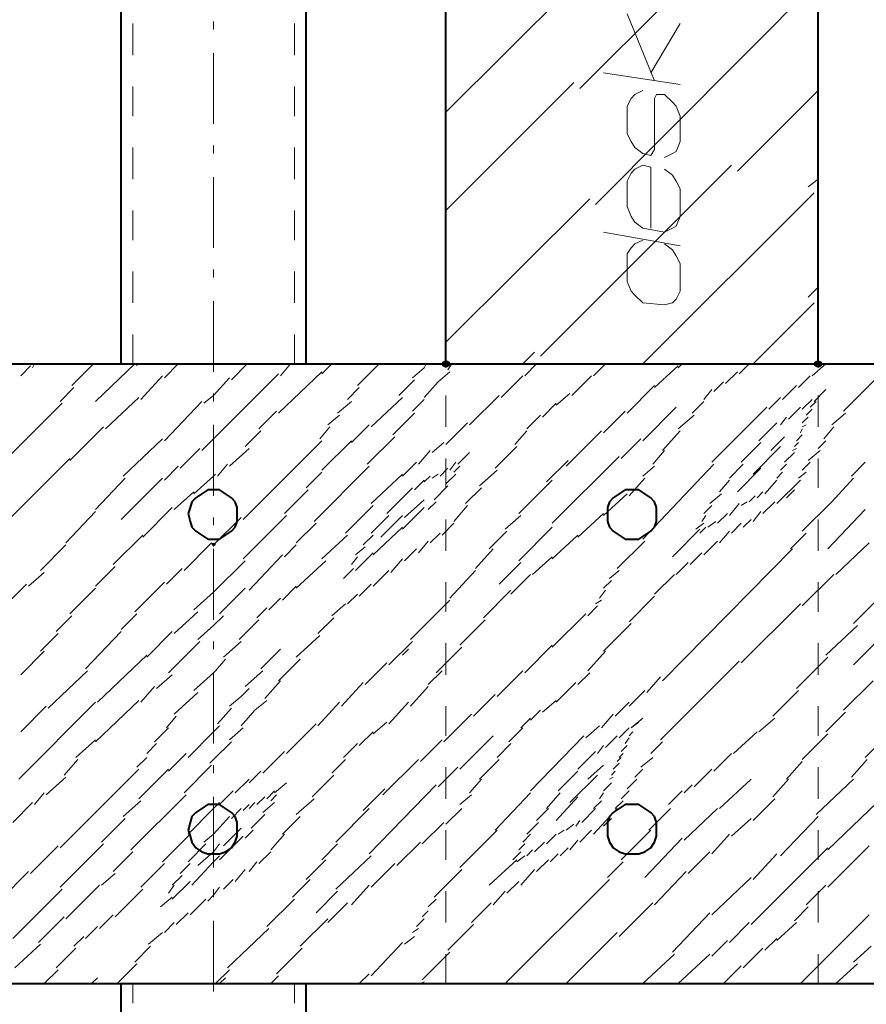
# Model space of a CAD drawing. Header units: millimetres. Extents: x 5545 to 136428, y -146986 to -36607.
# Tile 53 of 105: x 45791 to 45903, y -55483 to -55352. Entities that reach past the tile are written whole.
import ezdxf

# ---------------------------------------------------------------- set-up
doc = ezdxf.new("R2010")
doc.units = ezdxf.units.MM
doc.header["$LTSCALE"] = 8
doc.layers.add('1', color=7, linetype='Continuous')

msp = doc.modelspace()

# ---------------------------------------------------------------- hatches: boundary and pattern name
h = msp.add_hatch(color=7)
h.dxf.hatch_style = 2
h.paths.add_polyline_path([(45847.566, -55398.694), (45847.042, -55398.432), (45847.042, -55397.908), (45847.566, -55397.646), (45848.09, -55397.908), (45848.09, -55398.432)])
h = msp.add_hatch(color=7)
h.dxf.hatch_style = 2
h.paths.add_polyline_path([(45897.072, -55398.694), (45896.548, -55398.432), (45896.548, -55397.908), (45897.072, -55397.646), (45897.596, -55397.908), (45897.596, -55398.432)])
h = msp.add_hatch(color=7)
h.dxf.hatch_style = 2
h.paths.add_polyline_path([(45816.657, -55422.53), (45816.395, -55422.268), (45816.395, -55422.006), (45816.657, -55422.006), (45816.919, -55422.006), (45816.919, -55422.268)])

# ---------------------------------------------------------------- linework, layer by layer
at = {"layer": '1', "color": 7, "lineweight": 40}
for points in [[(45804.346, -55398.17), (45804.346, -55233.149)], [(45828.968, -55398.17), (45828.968, -55233.149)], [(45847.566, -55398.17), (45847.566, -55233.149)], [(45897.072, -55398.17), (45897.072, -55233.149)], [(45389.175, -55398.17), (46592.516, -55398.17)], [(45815.086, -55415.458), (45814.3, -55415.982)], [(45815.871, -55414.934), (45815.086, -55415.458)], [(45816.657, -55414.934), (45815.871, -55414.934)], [(45817.443, -55414.934), (45816.657, -55414.934)], [(45818.229, -55415.458), (45817.443, -55414.934)], [(45819.015, -55415.982), (45818.229, -55415.458)], [(45870.616, -55415.458), (45869.831, -55415.982)], [(45871.402, -55414.934), (45870.616, -55415.458)], [(45872.188, -55414.934), (45871.402, -55414.934)], [(45873.236, -55414.934), (45872.188, -55414.934)], [(45874.022, -55415.458), (45873.236, -55414.934)], [(45874.807, -55415.982), (45874.022, -55415.458)], [(45813.776, -55416.506), (45813.514, -55417.292)], [(45814.3, -55415.982), (45813.776, -55416.506)], [(45819.539, -55416.506), (45819.015, -55415.982)], [(45819.801, -55417.292), (45819.539, -55416.506)], [(45869.307, -55416.506), (45869.045, -55417.292)], [(45869.831, -55415.982), (45869.307, -55416.506)], [(45875.331, -55416.506), (45874.807, -55415.982)], [(45875.593, -55417.292), (45875.331, -55416.506)], [(45813.514, -55417.292), (45813.252, -55418.077)], [(45813.252, -55418.077), (45813.514, -55419.125)], [(45819.801, -55418.077), (45819.801, -55417.292)], [(45819.801, -55419.125), (45819.801, -55418.077)], [(45869.045, -55417.292), (45869.045, -55418.077)], [(45869.045, -55418.077), (45869.045, -55419.125)], [(45875.593, -55418.077), (45875.593, -55417.292)], [(45875.593, -55419.125), (45875.593, -55418.077)], [(45813.514, -55419.125), (45813.776, -55419.911)], [(45819.539, -55419.911), (45819.801, -55419.125)], [(45869.045, -55419.125), (45869.307, -55419.911)], [(45875.331, -55419.911), (45875.593, -55419.125)], [(45813.776, -55419.911), (45814.3, -55420.435)], [(45814.3, -55420.435), (45815.086, -55420.959)], [(45815.086, -55420.959), (45815.871, -55421.483)], [(45817.443, -55421.483), (45818.229, -55420.959)], [(45818.229, -55420.959), (45819.015, -55420.435)], [(45819.015, -55420.435), (45819.539, -55419.911)], [(45869.307, -55419.911), (45869.831, -55420.435)], [(45869.831, -55420.435), (45870.616, -55420.959)], [(45870.616, -55420.959), (45871.402, -55421.483)], [(45873.236, -55421.483), (45874.022, -55420.959)], [(45874.022, -55420.959), (45874.807, -55420.435)], [(45874.807, -55420.435), (45875.331, -55419.911)], [(45815.871, -55421.483), (45816.657, -55421.483)], [(45816.657, -55421.483), (45817.443, -55421.483)], [(45871.402, -55421.483), (45872.188, -55421.483)], [(45872.188, -55421.483), (45873.236, -55421.483)], [(45815.086, -55457.368), (45814.3, -55457.892)], [(45815.871, -55456.844), (45815.086, -55457.368)], [(45816.657, -55456.844), (45815.871, -55456.844)], [(45817.443, -55456.844), (45816.657, -55456.844)], [(45818.229, -55457.368), (45817.443, -55456.844)], [(45819.015, -55457.892), (45818.229, -55457.368)], [(45870.616, -55457.368), (45869.831, -55457.892)], [(45871.402, -55456.844), (45870.616, -55457.368)], [(45872.188, -55456.844), (45871.402, -55456.844)], [(45873.236, -55456.844), (45872.188, -55456.844)], [(45874.022, -55457.368), (45873.236, -55456.844)], [(45874.807, -55457.892), (45874.022, -55457.368)], [(45813.776, -55458.416), (45813.514, -55459.202)], [(45814.3, -55457.892), (45813.776, -55458.416)], [(45819.539, -55458.416), (45819.015, -55457.892)], [(45819.801, -55459.202), (45819.539, -55458.416)], [(45869.307, -55458.416), (45869.045, -55459.202)], [(45869.831, -55457.892), (45869.307, -55458.416)], [(45875.331, -55458.416), (45874.807, -55457.892)], [(45875.593, -55459.202), (45875.331, -55458.416)], [(45813.514, -55459.202), (45813.252, -55460.249)], [(45813.252, -55460.249), (45813.514, -55461.035)], [(45819.801, -55460.249), (45819.801, -55459.202)], [(45819.801, -55461.035), (45819.801, -55460.249)], [(45869.045, -55459.202), (45869.045, -55460.249)], [(45869.045, -55460.249), (45869.045, -55461.035)], [(45875.593, -55460.249), (45875.593, -55459.202)], [(45875.593, -55461.035), (45875.593, -55460.249)], [(45813.514, -55461.035), (45813.776, -55461.821)], [(45819.539, -55461.821), (45819.801, -55461.035)], [(45869.045, -55461.035), (45869.307, -55461.821)], [(45875.331, -55461.821), (45875.593, -55461.035)], [(45813.776, -55461.821), (45814.3, -55462.607)], [(45814.3, -55462.607), (45815.086, -55463.131)], [(45818.229, -55463.131), (45819.015, -55462.607)], [(45819.015, -55462.607), (45819.539, -55461.821)], [(45869.307, -55461.821), (45869.831, -55462.607)], [(45869.831, -55462.607), (45870.616, -55463.131)], [(45874.022, -55463.131), (45874.807, -55462.607)], [(45874.807, -55462.607), (45875.331, -55461.821)], [(45815.086, -55463.131), (45815.871, -55463.393)], [(45815.871, -55463.393), (45816.657, -55463.393)], [(45816.657, -55463.393), (45817.443, -55463.393)], [(45817.443, -55463.393), (45818.229, -55463.131)], [(45870.616, -55463.131), (45871.402, -55463.393)], [(45871.402, -55463.393), (45872.188, -55463.393)], [(45872.188, -55463.393), (45873.236, -55463.393)], [(45873.236, -55463.393), (45874.022, -55463.131)], [(45389.175, -55480.68), (46592.516, -55480.68)], [(45804.346, -55532.806), (45804.346, -55480.68)], [(45828.968, -55532.806), (45828.968, -55480.68)]]:
    msp.add_lwpolyline(points, dxfattribs=at)
at = {"layer": '1', "color": 7, "lineweight": 5}
for points in [[(45865.378, -55361.499), (45888.69, -55338.186)], [(45867.473, -55376.953), (45897.072, -55347.092)], [(45847.566, -55364.642), (45863.806, -55348.402)], [(45816.657, -55353.641), (45816.657, -55352.593)], [(45816.657, -55366.214), (45816.657, -55356.784)], [(45847.566, -55377.739), (45864.592, -55360.713)], [(45886.333, -55372.5), (45897.072, -55361.761)], [(45816.657, -55370.143), (45816.657, -55369.095)], [(45860.139, -55397.122), (45885.547, -55371.714)], [(45816.657, -55382.716), (45816.657, -55373.286)], [(45895.762, -55374.596), (45897.072, -55373.548)], [(45847.566, -55395.289), (45866.687, -55376.167)], [(45873.76, -55398.17), (45896.548, -55375.382)], [(45816.657, -55386.645), (45816.657, -55385.597)], [(45895.762, -55389.264), (45897.072, -55387.955)], [(45816.657, -55399.218), (45816.657, -55389.788)], [(45888.428, -55398.17), (45896.548, -55390.05)], [(45857.781, -55398.17), (45859.353, -55396.598)], [(45790.987, -55399.742), (45792.297, -55398.432)], [(45792.559, -55398.694), (45792.821, -55398.17)], [(45797.798, -55401.051), (45800.679, -55398.17)], [(45800.941, -55403.147), (45806.18, -55398.17)], [(45806.442, -55398.432), (45806.442, -55398.17)], [(45810.109, -55400.004), (45811.942, -55398.17)], [(45819.015, -55400.266), (45821.11, -55398.17)], [(45825.563, -55399.742), (45826.873, -55398.17)], [(45831.064, -55399.48), (45832.374, -55398.17)], [(45835.779, -55401.051), (45838.66, -55398.17)], [(45843.113, -55400.004), (45844.685, -55398.694)], [(45844.685, -55398.694), (45844.947, -55398.17)], [(45847.828, -55398.956), (45848.352, -55398.17)], [(45858.043, -55399.742), (45859.615, -55398.17)], [(45867.211, -55399.742), (45868.783, -55398.17)], [(45875.331, -55401.313), (45878.475, -55398.432)], [(45878.475, -55398.694), (45878.998, -55398.17)], [(45886.595, -55399.48), (45887.904, -55398.17)], [(45896.286, -55399.742), (45898.12, -55398.17)], [(45900.477, -55404.457), (45906.764, -55398.17)], [(45806.966, -55402.885), (45809.847, -55399.742)], [(45816.657, -55408.124), (45825.301, -55399.48)], [(45816.657, -55402.361), (45818.753, -55400.004)], [(45825.301, -55404.719), (45831.064, -55399.218)], [(45846.518, -55400.528), (45848.09, -55399.218)], [(45854.9, -55402.623), (45857.781, -55399.742)], [(45864.33, -55402.361), (45866.949, -55399.742)], [(45884.761, -55400.789), (45886.333, -55399.218)], [(45894.453, -55401.313), (45896.024, -55399.742)], [(45796.226, -55403.147), (45798.06, -55401.313)], [(45834.469, -55402.885), (45836.041, -55401.313)], [(45841.279, -55402.361), (45843.375, -55400.266)], [(45844.685, -55402.623), (45846.518, -55400.528)], [(45871.664, -55404.719), (45875.331, -55401.051)], [(45883.189, -55401.837), (45884.499, -55400.528)], [(45892.357, -55402.885), (45894.191, -55401.051)], [(45802.251, -55406.814), (45806.704, -55402.623)], [(45815.348, -55403.409), (45816.657, -55402.361)], [(45816.657, -55403.147), (45816.657, -55402.099)], [(45837.612, -55406.552), (45841.803, -55402.623)], [(45850.709, -55406.29), (45854.638, -55402.361)], [(45862.234, -55403.671), (45864.068, -55402.099)], [(45881.88, -55402.885), (45882.927, -55401.575)], [(45890.524, -55404.195), (45892.095, -55402.623)], [(45896.548, -55403.147), (45898.12, -55401.575)], [(45896.548, -55403.147), (45897.596, -55402.099)], [(45779.2, -55420.697), (45796.488, -55403.409)], [(45810.109, -55408.386), (45815.086, -55403.147)], [(45833.159, -55404.719), (45834.993, -55403.147)], [(45843.113, -55404.457), (45844.685, -55402.885)], [(45860.401, -55405.242), (45862.234, -55403.409)], [(45873.76, -55408.386), (45878.213, -55403.933)], [(45880.308, -55404.719), (45881.88, -55403.147)], [(45882.927, -55411.267), (45890.262, -55403.933)], [(45893.143, -55405.504), (45894.715, -55403.933)], [(45894.977, -55404.195), (45896.286, -55402.885)], [(45896.024, -55403.933), (45896.81, -55403.147)], [(45822.682, -55406.814), (45825.039, -55404.457)], [(45831.85, -55406.29), (45833.421, -55404.98)], [(45840.494, -55407.6), (45843.375, -55404.719)], [(45858.305, -55406.814), (45860.139, -55404.98)], [(45868.521, -55407.338), (45871.402, -55404.457)], [(45878.475, -55406.814), (45880.57, -55404.98)], [(45892.095, -55406.29), (45892.881, -55405.242)], [(45894.977, -55406.028), (45895.762, -55405.242)], [(45895.5, -55404.98), (45896.286, -55404.195)], [(45898.906, -55406.29), (45900.739, -55404.719)], [(45797.536, -55411.005), (45801.989, -55406.552)], [(45816.657, -55415.72), (45816.657, -55406.29)], [(45830.802, -55408.124), (45832.112, -55406.552)], [(45834.993, -55408.648), (45837.35, -55406.29)], [(45847.566, -55408.91), (45850.447, -55406.028)], [(45889.214, -55408.386), (45891.571, -55406.028)], [(45894.977, -55406.552), (45895.5, -55406.29)], [(45897.858, -55408.124), (45899.168, -55406.552)], [(45820.848, -55409.171), (45822.944, -55407.076)], [(45837.088, -55411.529), (45840.756, -55407.862)], [(45856.734, -55408.91), (45858.305, -55407.076)], [(45863.544, -55411.791), (45868.259, -55407.076)], [(45876.379, -55409.695), (45878.736, -55407.076)], [(45890.786, -55409.695), (45892.619, -55407.862)], [(45894.191, -55408.386), (45894.977, -55407.6)], [(45894.715, -55407.338), (45894.977, -55406.814)], [(45804.608, -55413.101), (45809.847, -55408.124)], [(45815.086, -55409.695), (45816.657, -55408.124)], [(45820.586, -55418.863), (45831.064, -55408.386)], [(45831.064, -55412.315), (45834.993, -55408.386)], [(45845.732, -55409.957), (45847.304, -55408.648)], [(45854.114, -55412.053), (45856.996, -55409.171)], [(45870.878, -55410.743), (45873.498, -55408.124)], [(45886.857, -55411.267), (45889.476, -55408.648)], [(45888.428, -55412.839), (45892.095, -55409.171)], [(45893.929, -55409.171), (45894.453, -55408.648)], [(45897.072, -55409.433), (45898.12, -55408.386)], [(45812.204, -55412.053), (45814.824, -55409.433)], [(45818.753, -55411.791), (45821.372, -55409.433)], [(45843.899, -55411.529), (45845.47, -55409.695)], [(45849.138, -55411.529), (45850.709, -55409.957)], [(45861.711, -55419.387), (45870.616, -55410.481)], [(45875.069, -55411.529), (45876.641, -55409.695)], [(45892.619, -55411.267), (45893.929, -55409.957)], [(45893.667, -55409.695), (45894.191, -55409.433)], [(45895.762, -55411.005), (45897.334, -55409.695)], [(45789.678, -55418.601), (45797.536, -55410.743)], [(45810.109, -55413.624), (45811.942, -55411.791)], [(45817.181, -55413.101), (45818.491, -55411.529)], [(45830.016, -55419.125), (45837.35, -55411.791)], [(45841.803, -55413.101), (45843.637, -55411.267)], [(45848.09, -55412.315), (45848.876, -55411.267)], [(45848.614, -55412.577), (45849.399, -55411.791)], [(45860.925, -55413.886), (45863.806, -55411.005)], [(45873.76, -55413.101), (45875.331, -55411.791)], [(45878.475, -55416.506), (45883.189, -55411.529)], [(45885.285, -55413.362), (45887.118, -55411.529)], [(45892.095, -55412.315), (45892.881, -55411.529)], [(45894.977, -55412.315), (45896.024, -55411.267)], [(45901.525, -55413.101), (45903.359, -55411.267)], [(45814.038, -55415.458), (45816.657, -55413.101)], [(45816.657, -55413.101), (45816.919, -55412.839)], [(45828.968, -55414.672), (45831.064, -55412.577)], [(45837.612, -55416.768), (45841.803, -55412.839)], [(45844.685, -55413.886), (45845.47, -55413.101)], [(45845.732, -55413.362), (45846.518, -55412.839)], [(45846.78, -55413.101), (45847.828, -55412.053)], [(45847.566, -55414.148), (45848.876, -55412.839)], [(45852.019, -55414.41), (45854.376, -55412.315)], [(45886.333, -55415.196), (45889.476, -55412.053)], [(45891.571, -55413.362), (45892.357, -55412.577)], [(45894.453, -55413.362), (45895.5, -55412.577)], [(45800.941, -55417.553), (45804.87, -55413.362)], [(45804.346, -55418.863), (45809.847, -55413.362)], [(45843.375, -55414.934), (45844.685, -55413.624)], [(45845.994, -55416.244), (45847.828, -55414.41)], [(45857.258, -55418.077), (45861.711, -55413.624)], [(45871.926, -55415.72), (45874.022, -55413.362)], [(45883.975, -55415.196), (45885.285, -55413.624)], [(45890, -55415.458), (45891.571, -55413.624)], [(45891.571, -55416.768), (45894.715, -55413.624)], [(45898.906, -55416.506), (45901.787, -55413.362)], [(45811.419, -55417.553), (45814.038, -55415.196)], [(45826.087, -55418.077), (45829.23, -55414.934)], [(45839.708, -55418.077), (45843.113, -55414.672)], [(45850.185, -55416.768), (45852.281, -55414.672)], [(45868.521, -55418.339), (45871.664, -55415.458)], [(45882.666, -55416.768), (45884.237, -55415.458)], [(45887.904, -55416.506), (45888.69, -55415.72)], [(45888.952, -55415.982), (45889.738, -55415.196)], [(45892.881, -55415.982), (45893.929, -55414.934)], [(45834.207, -55420.697), (45837.874, -55417.03)], [(45842.065, -55418.601), (45844.685, -55416.244)], [(45845.208, -55417.553), (45846.256, -55416.506)], [(45848.614, -55419.125), (45850.447, -55417.03)], [(45873.76, -55421.483), (45878.475, -55416.506)], [(45881.88, -55418.077), (45882.927, -55417.03)], [(45885.285, -55418.339), (45886.595, -55416.768)], [(45886.857, -55417.03), (45887.642, -55416.506)], [(45889.738, -55418.077), (45891.309, -55416.506)], [(45894.977, -55420.435), (45898.906, -55416.506)], [(45797.012, -55422.006), (45800.941, -55417.815)], [(45807.228, -55421.221), (45811.157, -55417.292)], [(45820.586, -55424.102), (45826.349, -55418.339)], [(45837.612, -55420.697), (45839.97, -55418.339)], [(45838.922, -55421.221), (45841.803, -55418.339)], [(45841.803, -55420.173), (45844.685, -55417.292)], [(45855.424, -55420.173), (45857.52, -55418.339)], [(45865.116, -55421.221), (45868.521, -55418.077)], [(45881.618, -55419.125), (45882.142, -55418.339)], [(45883.713, -55419.387), (45885.023, -55418.077)], [(45888.428, -55419.125), (45889.476, -55417.815)], [(45898.382, -55422.792), (45903.359, -55417.553)], [(45816.657, -55419.649), (45816.657, -55418.601)], [(45816.657, -55422.268), (45820.324, -55418.601)], [(45827.659, -55422.006), (45830.278, -55419.387)], [(45847.042, -55420.959), (45848.614, -55419.387)], [(45880.832, -55420.173), (45881.88, -55419.387)], [(45882.404, -55419.911), (45883.451, -55419.125)], [(45885.547, -55420.697), (45886.857, -55419.387)], [(45887.118, -55419.911), (45888.166, -55418.863)], [(45803.298, -55424.888), (45807.228, -55420.959)], [(45831.064, -55424.102), (45834.469, -55420.959)], [(45836.565, -55422.268), (45837.874, -55420.959)], [(45837.874, -55423.578), (45841.803, -55419.911)], [(45845.47, -55422.006), (45846.78, -55420.697)], [(45853.329, -55422.792), (45855.686, -55420.435)], [(45857.258, -55424.364), (45861.711, -55419.911)], [(45861.711, -55424.102), (45865.116, -55420.959)], [(45877.689, -55423.84), (45881.356, -55420.173)], [(45881.356, -55420.697), (45882.142, -55419.911)], [(45883.975, -55422.006), (45885.285, -55420.435)], [(45893.405, -55422.792), (45895.5, -55420.697)], [(45793.607, -55425.674), (45797.012, -55422.268)], [(45812.728, -55425.674), (45816.395, -55422.006)], [(45826.087, -55423.84), (45827.659, -55422.268)], [(45843.899, -55423.316), (45845.208, -55421.744)], [(45870.354, -55425.412), (45874.022, -55421.744)], [(45881.88, -55423.578), (45883.713, -55421.744)], [(45899.43, -55426.197), (45903.882, -55422.006)], [(45816.657, -55432.222), (45816.657, -55422.792)], [(45821.372, -55428.293), (45825.825, -55423.578)], [(45835.517, -55423.578), (45836.826, -55422.53)], [(45835.517, -55425.674), (45837.874, -55423.316)], [(45842.065, -55424.364), (45843.637, -55422.792)], [(45851.495, -55425.412), (45853.852, -55422.792)], [(45876.379, -55440.342), (45893.667, -55422.792)], [(45880.046, -55424.888), (45881.618, -55423.316)], [(45816.657, -55428.555), (45820.848, -55424.364)], [(45827.659, -55428.031), (45831.588, -55424.364)], [(45834.993, -55424.888), (45835.779, -55423.84)], [(45840.232, -55425.935), (45841.803, -55424.102)], [(45854.638, -55427.507), (45857.52, -55424.626)], [(45859.091, -55426.197), (45861.711, -55423.84)], [(45878.213, -55426.197), (45879.784, -55424.626)], [(45792.035, -55427.769), (45794.131, -55425.935)], [(45800.941, -55427.769), (45803.56, -55425.15)], [(45810.371, -55427.507), (45812.466, -55425.412)], [(45833.945, -55426.721), (45835.255, -55425.412)], [(45837.874, -55427.769), (45839.97, -55425.674)], [(45848.09, -55429.341), (45851.495, -55425.674)], [(45856.21, -55428.817), (45858.829, -55426.197)], [(45869.307, -55426.721), (45870.616, -55425.674)], [(45875.331, -55428.817), (45877.951, -55426.197)], [(45894.977, -55430.388), (45899.168, -55426.197)], [(45788.63, -55430.65), (45791.773, -55427.507)], [(45806.18, -55431.174), (45810.109, -55427.245)], [(45836.041, -55429.079), (45837.612, -55427.507)], [(45868.521, -55428.031), (45869.569, -55426.983)], [(45901.787, -55432.746), (45907.026, -55427.507)], [(45797.536, -55431.436), (45800.941, -55428.031)], [(45814.038, -55430.912), (45816.657, -55428.555)], [(45817.443, -55431.436), (45820.848, -55428.031)], [(45825.825, -55429.603), (45827.659, -55427.769)], [(45834.469, -55430.126), (45835.779, -55428.817)], [(45852.543, -55431.96), (45856.21, -55428.293)], [(45867.997, -55429.341), (45868.783, -55428.293)], [(45823.992, -55430.912), (45825.563, -55429.341)], [(45832.374, -55431.698), (45834.207, -55430.126)], [(45842.851, -55434.841), (45848.09, -55429.603)], [(45867.473, -55430.126), (45868.259, -55429.603)], [(45871.926, -55432.484), (45875.331, -55429.079)], [(45886.857, -55437.985), (45894.715, -55430.126)], [(45804.346, -55433.532), (45806.442, -55431.436)], [(45811.419, -55434.056), (45814.562, -55431.174)], [(45822.42, -55431.96), (45823.73, -55430.65)], [(45861.711, -55435.889), (45866.163, -55431.436)], [(45866.425, -55431.698), (45867.735, -55430.388)], [(45795.702, -55433.794), (45797.798, -55431.698)], [(45816.657, -55433.008), (45817.967, -55431.698)], [(45820.062, -55434.841), (45822.682, -55432.222)], [(45830.54, -55434.056), (45832.635, -55431.96)], [(45849.399, -55435.627), (45852.805, -55432.222)], [(45868.521, -55436.413), (45872.188, -55432.746)], [(45793.607, -55436.413), (45795.964, -55434.056)], [(45799.631, -55438.77), (45804.346, -55433.794)], [(45807.751, -55437.199), (45811.157, -55433.794)], [(45814.562, -55434.841), (45816.657, -55433.008)], [(45898.12, -55436.937), (45902.311, -55433.008)], [(45901.787, -55438.247), (45907.026, -55433.008)], [(45810.633, -55439.294), (45814.824, -55435.103)], [(45816.657, -55436.151), (45816.657, -55435.103)], [(45817.967, -55437.199), (45820.324, -55435.103)], [(45827.659, -55437.199), (45830.802, -55434.317)], [(45839.97, -55438.247), (45843.113, -55435.103)], [(45790.987, -55439.556), (45794.131, -55436.413)], [(45822.944, -55438.77), (45825.563, -55436.151)], [(45841.803, -55436.937), (45842.589, -55436.151)], [(45846.256, -55439.294), (45849.661, -55435.889)], [(45858.043, -55439.294), (45861.711, -55435.627)], [(45866.425, -55439.032), (45868.783, -55436.413)], [(45801.203, -55443.223), (45807.751, -55436.937)], [(45816.919, -55439.032), (45818.229, -55437.461)], [(45825.301, -55440.342), (45828.183, -55437.461)], [(45836.826, -55440.866), (45839.708, -55437.985)], [(45876.117, -55448.2), (45886.595, -55437.723)], [(45894.191, -55441.39), (45898.382, -55437.199)], [(45794.655, -55444.009), (45799.893, -55439.032)], [(45814.038, -55441.652), (45816.657, -55439.294)], [(45816.657, -55439.294), (45816.919, -55439.032)], [(45816.657, -55448.724), (45816.657, -55439.294)], [(45820.848, -55441.128), (45823.206, -55439.032)], [(45845.208, -55440.866), (45847.042, -55439.032)], [(45854.376, -55442.438), (45857.781, -55439.032)], [(45865.116, -55440.866), (45866.687, -55439.294)], [(45809.061, -55441.39), (45811.157, -55439.556)], [(45823.468, -55442.699), (45825.563, -55440.342)], [(45833.683, -55443.747), (45836.565, -55440.604)], [(45862.234, -55443.223), (45864.854, -55440.604)], [(45874.284, -55441.914), (45876.117, -55439.818)], [(45900.477, -55444.271), (45904.406, -55440.342)], [(45806.966, -55443.223), (45808.799, -55441.128)], [(45811.419, -55444.795), (45814.562, -55441.914)], [(45820.324, -55442.438), (45821.372, -55441.39)], [(45842.851, -55443.747), (45845.208, -55441.128)], [(45871.926, -55443.747), (45874.022, -55441.652)], [(45891.048, -55445.057), (45894.453, -55441.652)], [(45790.725, -55453.439), (45800.941, -55443.223)], [(45800.941, -55448.462), (45806.704, -55442.961)], [(45818.753, -55443.747), (45820.324, -55442.438)], [(45822.158, -55444.271), (45823.73, -55442.961)], [(45830.54, -55446.367), (45833.421, -55443.223)], [(45839.97, -55446.105), (45842.589, -55443.223)], [(45851.233, -55445.057), (45854.114, -55442.176)], [(45860.401, -55444.533), (45862.234, -55442.961)], [(45870.093, -55445.057), (45871.926, -55443.223)], [(45790.987, -55447.152), (45794.393, -55443.747)], [(45817.181, -55446.105), (45819.015, -55444.009)], [(45820.324, -55446.367), (45822.158, -55444.271)], [(45858.829, -55445.581), (45860.139, -55444.271)], [(45898.12, -55447.152), (45900.739, -55444.533)], [(45810.371, -55446.629), (45811.68, -55445.057)], [(45837.874, -55447.414), (45839.708, -55445.843)], [(45847.304, -55448.462), (45850.971, -55444.795)], [(45857.52, -55446.629), (45858.829, -55445.319)], [(45868.259, -55446.629), (45869.831, -55444.795)], [(45872.188, -55446.629), (45873.76, -55445.319)], [(45872.188, -55446.629), (45873.236, -55445.843)], [(45889.214, -55447.152), (45891.309, -55445.319)], [(45808.799, -55448.462), (45810.633, -55446.629)], [(45813.252, -55450.558), (45816.657, -55447.152)], [(45816.657, -55447.152), (45817.443, -55446.367)], [(45818.753, -55448.2), (45820.586, -55446.629)], [(45826.349, -55450.034), (45830.278, -55446.105)], [(45836.041, -55448.986), (45837.874, -55447.152)], [(45855.948, -55448.462), (45857.781, -55446.629)], [(45866.163, -55447.938), (45867.997, -55446.367)], [(45870.616, -55447.938), (45871.926, -55446.629)], [(45871.926, -55447.676), (45872.45, -55447.152)], [(45885.809, -55450.034), (45888.952, -55447.152)], [(45903.359, -55450.558), (45907.288, -55446.629)], [(45798.322, -55450.558), (45800.941, -55448.2)], [(45816.657, -55450.82), (45819.015, -55448.462)], [(45844.161, -55451.081), (45847.042, -55448.2)], [(45849.399, -55452.129), (45853.852, -55447.676)], [(45858.829, -55455.011), (45865.902, -55447.676)], [(45868.783, -55449.248), (45870.354, -55447.676)], [(45871.402, -55448.724), (45871.926, -55447.938)], [(45874.807, -55450.034), (45876.379, -55448.462)], [(45894.977, -55450.82), (45898.382, -55447.414)], [(45807.751, -55450.034), (45809.061, -55448.724)], [(45823.206, -55452.653), (45826.087, -55449.772)], [(45833.945, -55450.558), (45835.779, -55448.724)], [(45854.376, -55450.558), (45856.21, -55448.724)], [(45865.116, -55452.129), (45867.473, -55449.772)], [(45867.735, -55450.034), (45868.521, -55448.986)], [(45870.878, -55449.772), (45871.664, -55448.986)], [(45796.75, -55452.915), (45798.584, -55450.82)], [(45806.442, -55451.867), (45807.751, -55450.558)], [(45810.633, -55452.391), (45812.99, -55450.034)], [(45816.133, -55451.343), (45816.657, -55450.82)], [(45832.374, -55452.653), (45834.207, -55450.82)], [(45839.184, -55455.534), (45843.899, -55450.82)], [(45852.019, -55453.439), (45854.638, -55450.82)], [(45870.354, -55451.081), (45870.878, -55450.558)], [(45870.616, -55450.558), (45871.14, -55450.034)], [(45873.498, -55451.867), (45875.069, -55450.558)], [(45883.189, -55452.391), (45885.547, -55450.034)], [(45892.881, -55453.439), (45894.977, -55451.081)], [(45901.525, -55453.177), (45903.621, -55450.82)], [(45796.226, -55462.607), (45806.704, -55452.129)], [(45806.704, -55456.058), (45810.633, -55452.129)], [(45812.728, -55455.272), (45816.395, -55451.605)], [(45816.657, -55452.653), (45816.657, -55451.605)], [(45821.372, -55453.963), (45822.944, -55452.391)], [(45846.518, -55454.487), (45849.138, -55451.867)], [(45862.496, -55455.011), (45865.116, -55452.391)], [(45866.425, -55453.439), (45868.521, -55451.605)], [(45869.569, -55452.915), (45870.093, -55452.391)], [(45869.831, -55452.129), (45870.616, -55451.343)], [(45872.712, -55453.177), (45873.76, -55452.129)], [(45880.57, -55454.487), (45882.927, -55452.129)], [(45794.393, -55455.534), (45797.012, -55453.177)], [(45819.539, -55455.272), (45821.372, -55453.439)], [(45829.754, -55455.796), (45832.635, -55452.915)], [(45850.709, -55455.272), (45852.281, -55453.439)], [(45864.068, -55456.582), (45867.735, -55452.915)], [(45869.307, -55453.439), (45869.831, -55453.177)], [(45871.664, -55454.749), (45872.974, -55453.439)], [(45883.975, -55457.368), (45888.166, -55453.439)], [(45891.048, -55455.796), (45893.143, -55453.439)], [(45896.81, -55458.154), (45901.787, -55453.439)], [(45817.443, -55456.844), (45819.277, -55455.011)], [(45823.73, -55456.058), (45824.777, -55455.011)], [(45824.777, -55455.272), (45826.349, -55453.963)], [(45836.565, -55457.63), (45839.446, -55454.749)], [(45837.35, -55463.393), (45846.256, -55454.225)], [(45868.521, -55455.011), (45869.569, -55453.963)], [(45870.878, -55456.058), (45871.926, -55455.011)], [(45877.165, -55456.844), (45878.998, -55455.011)], [(45879.26, -55455.272), (45880.308, -55454.225)], [(45792.821, -55456.844), (45794.131, -55455.272)], [(45804.608, -55458.416), (45806.966, -55456.32)], [(45805.656, -55462.869), (45812.99, -55455.534)], [(45816.657, -55465.226), (45816.657, -55455.796)], [(45822.42, -55456.844), (45823.468, -55455.796)], [(45824.253, -55456.32), (45825.039, -55455.534)], [(45827.659, -55458.154), (45830.016, -55456.058)], [(45849.399, -55456.844), (45850.971, -55455.534)], [(45854.114, -55460.249), (45858.829, -55455.272)], [(45860.925, -55457.368), (45862.758, -55455.272)], [(45862.234, -55458.94), (45865.116, -55455.796)], [(45867.211, -55457.368), (45868.259, -55456.32)], [(45867.997, -55456.058), (45868.521, -55455.272)], [(45870.093, -55457.368), (45871.14, -55456.32)], [(45888.428, -55458.94), (45891.309, -55456.058)], [(45789.94, -55459.202), (45792.559, -55456.582)], [(45813.252, -55460.773), (45816.657, -55457.368)], [(45816.657, -55457.368), (45817.443, -55456.582)], [(45819.015, -55458.678), (45820.324, -55457.368)], [(45820.586, -55457.63), (45821.372, -55456.844)], [(45821.372, -55457.368), (45822.158, -55456.582)], [(45823.206, -55457.892), (45824.777, -55456.582)], [(45832.897, -55461.821), (45837.35, -55457.368)], [(45847.566, -55459.463), (45849.661, -55457.368)], [(45859.615, -55458.94), (45861.187, -55457.368)], [(45865.64, -55459.202), (45867.473, -55457.368)], [(45867.211, -55460.773), (45870.354, -55457.368)], [(45874.545, -55460.249), (45877.427, -55457.368)], [(45879.26, -55461.559), (45883.713, -55457.368)], [(45898.382, -55462.869), (45904.93, -55456.582)], [(45801.727, -55461.821), (45804.87, -55458.678)], [(45816.657, -55460.773), (45818.753, -55458.416)], [(45821.634, -55459.987), (45823.468, -55458.154)], [(45825.825, -55460.773), (45828.183, -55458.416)], [(45864.854, -55459.725), (45865.378, -55458.94)], [(45868.521, -55459.725), (45869.569, -55458.678)], [(45885.547, -55461.035), (45888.166, -55458.678)], [(45892.095, -55463.654), (45897.072, -55458.416)], [(45817.967, -55462.345), (45820.324, -55459.987)], [(45820.848, -55461.297), (45821.896, -55460.249)], [(45844.423, -55462.083), (45847.304, -55459.202)], [(45849.399, -55465.226), (45854.376, -55460.249)], [(45858.305, -55460.773), (45859.877, -55459.202)], [(45862.496, -55460.773), (45863.282, -55460.249)], [(45863.544, -55460.249), (45864.592, -55459.463)], [(45865.378, -55461.821), (45866.949, -55460.249)], [(45870.878, -55464.178), (45874.807, -55460.249)], [(45809.847, -55464.44), (45813.514, -55460.773)], [(45815.348, -55461.821), (45816.657, -55460.773)], [(45817.443, -55464.178), (45820.586, -55461.035)], [(45824.253, -55462.869), (45826.087, -55460.773)], [(45857.781, -55461.821), (45858.829, -55460.773)], [(45860.925, -55462.083), (45862.234, -55460.773)], [(45864.068, -55462.869), (45865.116, -55461.559)], [(45874.022, -55466.536), (45878.998, -55461.297)], [(45882.927, -55463.393), (45885.285, -55460.773)], [(45792.297, -55466.012), (45795.964, -55462.345)], [(45796.226, -55467.845), (45801.989, -55462.083)], [(45813.252, -55464.44), (45815.61, -55462.083)], [(45816.657, -55463.131), (45817.443, -55462.083)], [(45831.064, -55464.178), (45833.159, -55462.083)], [(45841.017, -55464.964), (45844.161, -55461.821)], [(45857.258, -55462.869), (45858.043, -55462.083)], [(45858.305, -55463.654), (45859.091, -55462.869)], [(45859.353, -55463.131), (45860.663, -55461.821)], [(45862.758, -55463.654), (45863.806, -55462.607)], [(45888.166, -55472.822), (45898.382, -55462.607)], [(45898.382, -55467.845), (45903.882, -55462.345)], [(45803.298, -55465.75), (45805.918, -55463.131)], [(45814.562, -55464.964), (45816.657, -55463.131)], [(45816.657, -55464.44), (45817.443, -55463.654)], [(45822.682, -55464.702), (45824.253, -55463.131)], [(45828.968, -55466.798), (45831.588, -55464.178)], [(45832.897, -55468.107), (45837.612, -55463.654)], [(45853.329, -55467.584), (45856.996, -55464.178)], [(45856.472, -55464.178), (45857.52, -55463.131)], [(45856.996, -55464.44), (45858.043, -55463.654)], [(45859.615, -55465.75), (45861.187, -55464.178)], [(45861.449, -55464.44), (45862.496, -55463.393)], [(45879.784, -55466.012), (45882.666, -55463.131)], [(45888.428, -55466.798), (45891.571, -55463.393)], [(45806.966, -55467.845), (45810.109, -55464.702)], [(45812.204, -55466.012), (45813.514, -55464.702)], [(45813.776, -55467.584), (45816.657, -55464.44)], [(45819.539, -55467.06), (45820.848, -55465.488)], [(45821.372, -55465.75), (45822.42, -55464.44)], [(45837.612, -55467.845), (45840.756, -55464.702)], [(45845.994, -55469.155), (45849.661, -55465.488)], [(45857.52, -55467.584), (45859.353, -55465.488)], [(45869.045, -55466.536), (45871.14, -55464.44)], [(45788.368, -55469.417), (45792.035, -55465.75)], [(45801.727, -55467.584), (45803.56, -55466.012)], [(45811.157, -55467.584), (45812.466, -55466.274)], [(45817.967, -55468.107), (45819.277, -55466.798)], [(45827.135, -55469.155), (45829.492, -55466.798)], [(45855.424, -55480.68), (45869.307, -55466.798)], [(45875.331, -55470.203), (45879.522, -55465.75)], [(45882.927, -55471.513), (45888.166, -55466.536)], [(45789.94, -55474.656), (45796.488, -55468.107)], [(45797.012, -55472.036), (45801.465, -55467.584)], [(45803.56, -55471.775), (45807.228, -55468.107)], [(45810.633, -55468.631), (45811.419, -55467.584)], [(45811.157, -55469.417), (45813.514, -55467.06)], [(45816.657, -55468.893), (45817.443, -55467.845)], [(45816.657, -55469.155), (45816.657, -55468.107)], [(45834.993, -55470.203), (45837.35, -55467.584)], [(45855.686, -55468.631), (45857.258, -55467.06)], [(45895.5, -55470.203), (45898.12, -55467.584)], [(45809.585, -55470.465), (45811.157, -55469.155)], [(45813.514, -55471.513), (45815.61, -55469.417)], [(45815.871, -55469.679), (45816.657, -55468.893)], [(45823.73, -55473.084), (45827.397, -55469.417)], [(45830.278, -55471.251), (45833.159, -55468.369)], [(45845.208, -55470.465), (45846.256, -55469.417)], [(45853.852, -55470.203), (45855.424, -55468.369)], [(45831.85, -55472.56), (45834.469, -55469.941)], [(45850.971, -55472.56), (45853.59, -55469.941)], [(45870.616, -55474.394), (45875.069, -55469.941)], [(45893.929, -55472.298), (45895.762, -55470.465)], [(45793.345, -55475.18), (45796.75, -55471.775)], [(45801.465, -55473.346), (45803.298, -55471.513)], [(45811.68, -55472.822), (45813.252, -55471.251)], [(45828.183, -55475.704), (45831.85, -55472.036)], [(45843.637, -55473.084), (45844.685, -55472.036)], [(45844.423, -55471.775), (45845.208, -55470.989)], [(45877.689, -55476.489), (45882.666, -55471.251)], [(45894.715, -55480.68), (45903.882, -55471.513)], [(45799.631, -55474.656), (45801.203, -55473.084)], [(45810.109, -55473.87), (45811.419, -55472.56)], [(45816.657, -55481.728), (45816.657, -55472.298)], [(45818.491, -55478.585), (45823.992, -55473.346)], [(45843.113, -55473.87), (45843.899, -55473.346)], [(45847.828, -55476.227), (45851.233, -55472.822)], [(45885.285, -55475.18), (45887.904, -55472.56)], [(45891.571, -55474.918), (45894.191, -55472.56)], [(45798.06, -55475.704), (45799.369, -55474.394)], [(45808.013, -55475.442), (45809.847, -55473.87)], [(45842.065, -55475.442), (45843.375, -55474.394)], [(45863.544, -55480.68), (45870.354, -55473.87)], [(45890, -55476.227), (45891.571, -55474.656)], [(45790.202, -55478.585), (45793.607, -55475.442)], [(45795.702, -55478.585), (45798.322, -55475.966)], [(45806.18, -55477.799), (45808.275, -55475.704)], [(45825.039, -55479.371), (45828.444, -55475.966)], [(45837.612, -55479.633), (45841.803, -55475.18)], [(45882.927, -55477.013), (45885.023, -55474.918)], [(45887.118, -55478.585), (45889.738, -55475.966)], [(45901.787, -55477.799), (45904.144, -55475.704)], [(45844.423, -55480.157), (45848.09, -55476.489)], [(45873.76, -55480.68), (45877.951, -55476.751)], [(45878.475, -55480.68), (45882.666, -55476.751)], [(45803.822, -55480.68), (45806.442, -55478.061)], [(45884.499, -55480.68), (45886.857, -55478.323)], [(45899.43, -55480.68), (45902.311, -55478.061)], [(45794.131, -55480.68), (45795.964, -55478.847)], [(45800.417, -55480.68), (45801.203, -55479.895)], [(45816.919, -55480.68), (45818.753, -55478.847)], [(45817.443, -55480.68), (45818.229, -55479.895)], [(45824.253, -55480.68), (45825.301, -55479.633)], [(45836.041, -55480.68), (45837.35, -55479.371)], [(45844.161, -55480.68), (45844.685, -55480.418)], [(45883.975, -55480.68), (45884.237, -55480.68)]]:
    msp.add_lwpolyline(points, dxfattribs=at)
at = {"layer": '1', "color": 7, "lineweight": 18}
for points in [[(45871.664, -55351.545), (45875.331, -55360.451)], [(45805.918, -55357.046), (45805.918, -55352.855)], [(45827.397, -55357.046), (45827.397, -55352.855)], [(45874.807, -55359.403), (45878.736, -55352.855)], [(45878.736, -55360.975), (45868.521, -55359.403)], [(45805.918, -55365.166), (45805.918, -55361.237)], [(45827.397, -55365.166), (45827.397, -55361.237)], [(45873.76, -55361.761), (45872.712, -55362.285)], [(45872.188, -55362.809), (45871.664, -55363.856)], [(45872.712, -55362.285), (45872.188, -55362.809)], [(45875.331, -55362.809), (45875.593, -55362.285)], [(45875.331, -55369.619), (45875.331, -55362.809)], [(45875.593, -55362.285), (45876.641, -55362.285)], [(45876.641, -55362.285), (45877.689, -55363.332)], [(45877.689, -55363.332), (45878.213, -55363.856)], [(45871.664, -55363.856), (45871.664, -55367.523)], [(45878.213, -55363.856), (45878.736, -55365.166)], [(45878.736, -55365.166), (45878.736, -55368.571)], [(45871.664, -55367.523), (45872.188, -55368.571)], [(45872.188, -55368.571), (45872.712, -55369.357)], [(45878.736, -55368.571), (45878.213, -55369.881)], [(45805.918, -55373.548), (45805.918, -55369.357)], [(45827.397, -55373.548), (45827.397, -55369.357)], [(45872.712, -55369.357), (45873.76, -55370.143)], [(45874.807, -55370.405), (45875.331, -55369.619)], [(45878.213, -55369.881), (45877.689, -55370.143)], [(45873.76, -55370.143), (45874.807, -55370.405)], [(45877.689, -55370.143), (45876.641, -55370.667)], [(45872.712, -55372.238), (45872.188, -55372.762)], [(45873.76, -55371.714), (45872.712, -55372.238)], [(45874.807, -55371.976), (45873.76, -55371.714)], [(45874.807, -55380.096), (45874.807, -55371.976)], [(45877.689, -55373.024), (45876.641, -55372.238)], [(45872.188, -55372.762), (45871.664, -55373.81)], [(45871.664, -55373.81), (45871.664, -55377.215)], [(45878.213, -55373.81), (45877.689, -55373.024)], [(45878.736, -55374.858), (45878.213, -55373.81)], [(45878.736, -55378.525), (45878.736, -55374.858)], [(45805.918, -55381.668), (45805.918, -55377.739)], [(45827.397, -55381.668), (45827.397, -55377.739)], [(45871.664, -55377.215), (45872.188, -55378.525)], [(45872.188, -55378.525), (45872.712, -55379.311)], [(45878.213, -55379.834), (45878.736, -55378.525)], [(45872.712, -55379.311), (45873.76, -55380.096)], [(45873.76, -55380.096), (45876.641, -55380.62)], [(45876.641, -55380.62), (45877.689, -55380.096)], [(45877.689, -55380.096), (45878.213, -55379.834)], [(45878.736, -55382.454), (45868.521, -55380.62)], [(45873.76, -55381.668), (45872.712, -55382.192)], [(45872.188, -55382.716), (45871.664, -55383.502)], [(45872.712, -55382.192), (45872.188, -55382.716)], [(45877.689, -55382.978), (45876.641, -55382.192)], [(45878.213, -55383.764), (45877.689, -55382.978)], [(45871.664, -55383.502), (45871.664, -55387.169)], [(45878.736, -55384.811), (45878.213, -55383.764)], [(45878.736, -55388.478), (45878.736, -55384.811)], [(45805.918, -55390.05), (45805.918, -55385.859)], [(45827.397, -55390.05), (45827.397, -55385.859)], [(45871.664, -55387.169), (45872.188, -55388.478)], [(45872.188, -55388.478), (45872.712, -55389.002)], [(45872.712, -55389.002), (45873.76, -55390.05)], [(45877.689, -55390.05), (45878.213, -55389.526)], [(45878.213, -55389.526), (45878.736, -55388.478)], [(45873.76, -55390.05), (45876.641, -55390.312)], [(45876.641, -55390.312), (45877.689, -55390.05)], [(45805.918, -55398.17), (45805.918, -55394.241)], [(45827.397, -55398.17), (45827.397, -55394.241)], [(45847.566, -55406.552), (45847.566, -55402.361)], [(45897.072, -55406.552), (45897.072, -55402.361)], [(45847.566, -55414.672), (45847.566, -55410.743)], [(45897.072, -55414.672), (45897.072, -55410.743)], [(45847.566, -55423.054), (45847.566, -55418.863)], [(45897.072, -55423.054), (45897.072, -55418.863)], [(45847.566, -55431.174), (45847.566, -55427.245)], [(45897.072, -55431.174), (45897.072, -55427.245)], [(45847.566, -55439.556), (45847.566, -55435.365)], [(45897.072, -55439.556), (45897.072, -55435.365)], [(45847.566, -55447.676), (45847.566, -55443.747)], [(45897.072, -55447.676), (45897.072, -55443.747)], [(45847.566, -55456.058), (45847.566, -55451.867)], [(45897.072, -55456.058), (45897.072, -55451.867)], [(45847.566, -55464.178), (45847.566, -55460.249)], [(45897.072, -55464.178), (45897.072, -55460.249)], [(45847.566, -55472.56), (45847.566, -55468.369)], [(45897.072, -55472.56), (45897.072, -55468.369)], [(45847.566, -55480.68), (45847.566, -55476.751)], [(45897.072, -55480.68), (45897.072, -55476.751)], [(45805.918, -55483.3), (45805.918, -55480.68)], [(45827.397, -55483.3), (45827.397, -55480.68)]]:
    msp.add_lwpolyline(points, dxfattribs=at)

doc.saveas('drawing.dxf')
